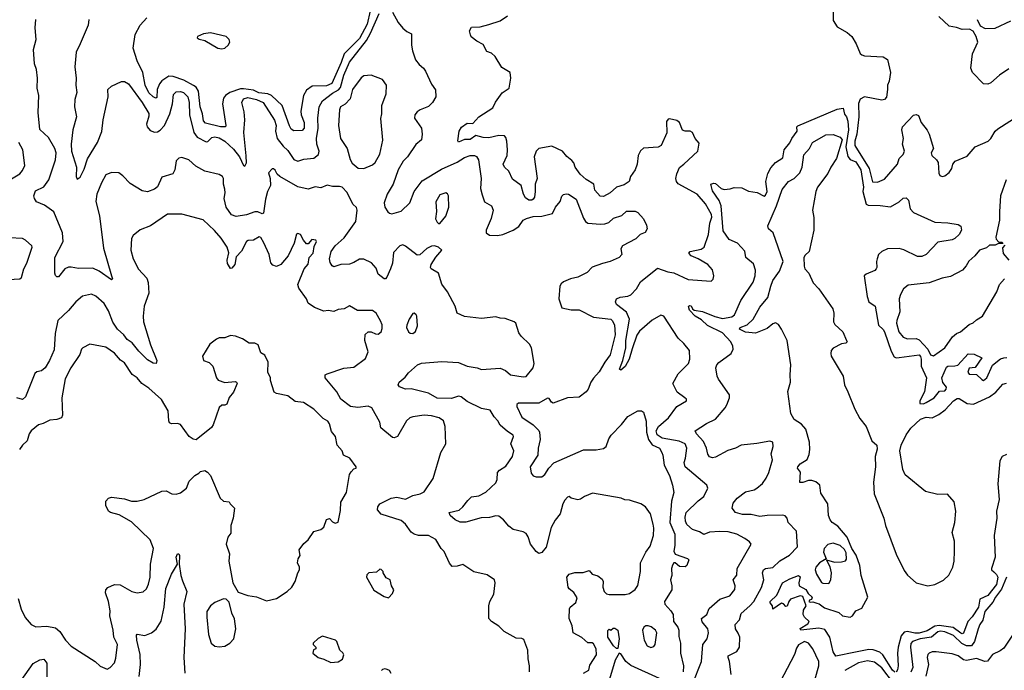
# Model space of a CAD drawing. Extents: x 1690054 to 1842981, y 782881 to 914114.
# Tile 52 of 256: x 1714895 to 1721759, y 814745 to 819283. Entities that reach past the tile are written whole.
import ezdxf

# ---------------------------------------------------------------- set-up
doc = ezdxf.new("R2010")
doc.units = 0

msp = doc.modelspace()

# ---------------------------------------------------------------- linework, layer by layer
at = {"layer": '0CON10XD'}
for points in [[(1715377.5, 819285), (1715371.9, 819245), (1715315.6, 819115), (1715288.5, 819055), (1715278.8, 818955), (1715289.2, 818875), (1715285.7, 818825), (1715294.2, 818775), (1715279.2, 818725), (1715276.2, 818675), (1715291.8, 818605), (1715264.5, 818514.5), (1715254.5, 818414.5), (1715255.7, 818365), (1715290, 818255), (1715288.3, 818188.3), (1715295, 818170), (1715315.7, 818185), (1715345, 818241.2), (1715368.6, 818311.4), (1715436.9, 818425), (1715468.3, 818501.7), (1715476.1, 818585), (1715512.5, 818745), (1715510, 818795), (1715535, 818820), (1715605, 818851.2), (1715625, 818851.2), (1715653.8, 818835), (1715748, 818705), (1715795, 818628.6), (1715795, 818608.8), (1715777.9, 818555), (1715784.2, 818534.2), (1715805, 818509.6), (1715835, 818499.2), (1715855, 818500.4), (1715875, 818511.8), (1715904.8, 818545.2), (1715940.9, 818625), (1715960.9, 818695), (1715968.3, 818761.7), (1715985, 818778.9), (1716015, 818782.7), (1716037.1, 818775), (1716066.1, 818745), (1716075.9, 818705), (1716077.9, 818617.9), (1716109.4, 818495), (1716132.5, 818462.5), (1716195, 818431.1), (1716206.2, 818433.8), (1716235, 818460.4), (1716255, 818465.4), (1716285, 818458.9), (1716325.2, 818435.2), (1716385, 818380), (1716426.3, 818326.3), (1716455, 818266), (1716465, 818261.2), (1716475.3, 818284.7), (1716473.4, 818333.4), (1716456.8, 818495), (1716463.8, 818585), (1716458.9, 818638.9), (1716443.6, 818705), (1716455, 818730.5), (1716485, 818739.7), (1716545, 818726.7), (1716591.6, 818705), (1716671.5, 818581.5), (1716683.1, 818545), (1716678.4, 818505), (1716689.5, 818455), (1716731.4, 818401.4), (1716765, 818369.5), (1716807.1, 818307.1), (1716835, 818295.3), (1716875, 818308.9), (1716945, 818316.2), (1716977.6, 818342.4), (1716982.5, 818365), (1716966.1, 818415), (1716963.8, 818453.8), (1716976.5, 818525), (1716973.2, 818595), (1716981.8, 818675), (1717005, 818716.5), (1717075, 818769.3), (1717116.6, 818793.4), (1717130.7, 818809.3), (1717154.1, 818895), (1717195, 818986), (1717311.7, 819138.3), (1717341, 819189), (1717400.6, 819325)], [(1717338.9, 819345), (1717318.5, 819251.5), (1717265, 819152), (1717156.2, 819045), (1717136.6, 818985), (1717071.4, 818838.6), (1717035, 818820.2), (1716935, 818819.5), (1716895, 818792.1), (1716873.3, 818755), (1716854.8, 818645), (1716858.1, 818618.1), (1716877.7, 818565), (1716878.6, 818525), (1716865, 818510.8), (1716805, 818507.5), (1716788.4, 818518.4), (1716775, 818541.4), (1716724, 818684), (1716649.4, 818755), (1716625, 818766), (1716562, 818772), (1716525, 818790.2), (1716455, 818801.3), (1716435, 818800.5), (1716358.9, 818775), (1716329.1, 818755), (1716316.5, 818735), (1716308.2, 818695), (1716332.2, 818545), (1716328.8, 818535), (1716295, 818535.8), (1716191, 818561), (1716176.8, 818576.8), (1716170, 818625), (1716152.6, 818675), (1716141, 818785), (1716125, 818812.1), (1716106.6, 818823.4), (1716039.8, 818859.8), (1715965, 818886.9), (1715935, 818888.4), (1715884.9, 818855.1), (1715868.6, 818835), (1715854, 818796), (1715850.9, 818739.1), (1715845, 818734.6), (1715825, 818744.2), (1715795, 818773.5), (1715769.5, 818825), (1715752.9, 818915), (1715712.8, 818995), (1715685.5, 819085), (1715700.5, 819179.5), (1715736, 819244), (1715781.1, 819295)], [(1717495, 819334.4), (1717533, 819263), (1717565, 819223.8), (1717595, 819200), (1717627.5, 819185), (1717626, 819105), (1717632.9, 819065), (1717655, 819002.5), (1717679.1, 818969.1), (1717710, 818945), (1717724.5, 818924.5), (1717765, 818832.5), (1717793.9, 818793.9), (1717795.7, 818745), (1717773.1, 818705), (1717745, 818677.1), (1717687.5, 818655), (1717665, 818640), (1717650.5, 818619.5), (1717648, 818595), (1717696.5, 818526.5), (1717700.5, 818485), (1717695.5, 818445), (1717657.7, 818412.3), (1717598.2, 818325), (1717567.5, 818295), (1717532.9, 818235), (1717499.1, 818135), (1717456, 818065), (1717436.2, 818005), (1717441.2, 817975), (1717462.3, 817942.3), (1717472.5, 817932.5), (1717488.8, 817928.8), (1717555, 817946.2), (1717614, 818005), (1717645.6, 818085), (1717701.8, 818158.2), (1717835, 818240), (1717945, 818289.1), (1717995, 818322.1), (1718035, 818335.4), (1718065, 818335.5), (1718079.3, 818329.3), (1718094.3, 818305), (1718111.1, 818175), (1718106.9, 818105), (1718119.4, 818060.6), (1718135, 818012.5), (1718183.2, 817983.2), (1718196, 817955), (1718180.8, 817895), (1718146.9, 817815), (1718145.8, 817795), (1718170.2, 817780.2), (1718225, 817777.8), (1718264, 817785), (1718335, 817814.4), (1718375, 817840.5), (1718405.3, 817884.7), (1718428.1, 817895), (1718475, 817911.1), (1718535, 817911.3), (1718608.7, 817931.3), (1718631.2, 817975), (1718661.9, 818015), (1718675, 818052.5), (1718685, 818063.1), (1718705, 818068.9), (1718721.2, 818065), (1718775, 818031.2), (1718825, 817898), (1718838.9, 817875), (1718855, 817864.6), (1718943.8, 817856.2), (1718975, 817859.5), (1719001.1, 817868.9), (1719035, 817897.8), (1719092, 817918), (1719125, 817946.7), (1719185, 817947.5), (1719205, 817937.5), (1719243.6, 817893.6), (1719265, 817850), (1719270, 817825), (1719255, 817797.5), (1719220, 817785)], [(1719536.1, 816225), (1719546.6, 816295), (1719534.3, 816324.3), (1719493.2, 816343.2), (1719375, 816364.1), (1719338, 816388), (1719331.3, 816415), (1719349.1, 816445), (1719418.2, 816505), (1719475, 816583.8), (1719542.5, 816625), (1719542.5, 816635), (1719532.5, 816645), (1719478.8, 816685), (1719449.2, 816745), (1719485, 816812), (1719557.5, 816885), (1719566.4, 816915), (1719565.6, 816975), (1719525.6, 817025), (1719485, 817060.5), (1719385, 817214.4), (1719365, 817221.4), (1719305, 817187.5), (1719215, 817110), (1719198.3, 817081.7), (1719165, 816986.2), (1719143.6, 816915), (1719115, 816863.1), (1719085, 816838.6), (1719076, 816845), (1719100, 816905), (1719121.4, 816995), (1719120.6, 817045), (1719145.3, 817195), (1719125, 817243.1), (1719055, 817295.8), (1719047.5, 817315), (1719054.5, 817335.5), (1719082, 817348), (1719135, 817354.5), (1719155, 817364.5), (1719195, 817405.6), (1719222.5, 817455), (1719341.1, 817548.9), (1719413.7, 817523.7), (1719456.2, 817516.2), (1719555, 817469.5), (1719715, 817458), (1719728.3, 817471.7), (1719734.3, 817495), (1719725, 817538), (1719692.9, 817575), (1719625.7, 817615), (1719575.7, 817635), (1719560, 817655), (1719568, 817665), (1719645, 817682), (1719665.6, 817695), (1719697.8, 817785), (1719706.9, 817863.1), (1719719.4, 817905), (1719717.6, 817925), (1719675, 817997.3), (1719616.9, 818065), (1719485, 818138), (1719472.9, 818155), (1719469.2, 818175), (1719475, 818207.5), (1719495, 818252.5), (1719525.9, 818274.1), (1719622.5, 818365), (1719631.7, 818421.7), (1719603.3, 818455), (1719586.5, 818496.5), (1719570, 818505), (1719535, 818505.3), (1719515, 818511.8), (1719495, 818565.6), (1719475, 818578.9), (1719425, 818592), (1719415, 818588), (1719405, 818572.5), (1719405.8, 818494.2), (1719365.9, 818404.1), (1719345, 818394.4), (1719243.1, 818386.9), (1719222.1, 818367.9), (1719205.7, 818334.3), (1719198.5, 818275), (1719185.4, 818234.6), (1719152, 818188), (1719144.3, 818155), (1719108.4, 818131.6), (1719054.5, 818115), (1719012.2, 818075), (1718965, 818048.5), (1718942.7, 818052.7), (1718905, 818094.3), (1718898, 818135), (1718845, 818167.3), (1718802.7, 818205), (1718767.5, 818255), (1718758.6, 818285), (1718745, 818300.8), (1718709.5, 818329.5), (1718678.6, 818365), (1718605, 818401.5), (1718514.7, 818385.3), (1718496.4, 818365), (1718480.9, 818325), (1718503.1, 818175), (1718488.9, 818135), (1718489.4, 818085), (1718482.9, 818045), (1718475, 818030.8), (1718465, 818024), (1718445, 818024), (1718421.2, 818041.2), (1718406.2, 818065), (1718391.6, 818125), (1718330.2, 818170.2), (1718304.7, 818225), (1718275.5, 818255), (1718265.6, 818275), (1718292.5, 818335), (1718295.4, 818375), (1718292.1, 818435), (1718285, 818460), (1718275, 818472), (1718235, 818474.5), (1718165, 818458.8), (1718125, 818461.3), (1718075, 818475.8), (1718035, 818448.1), (1717995, 818447.5), (1717955, 818427.5), (1717948.8, 818438.8), (1717958.8, 818505), (1717975, 818533.3), (1718015, 818560), (1718055, 818557.5), (1718095.7, 818605), (1718192.5, 818667.5), (1718212.1, 818707.9), (1718257.4, 818772.6), (1718306.2, 818805), (1718320, 818875), (1718314, 818915), (1718255, 818949.4), (1718208.9, 819025), (1718185, 819050), (1718151.1, 819061.1), (1718125, 819110), (1718082, 819132), (1718043, 819163), (1718037.5, 819177.5), (1718030, 819205), (1718045, 819230.8), (1718105, 819232.5), (1718165, 819250), (1718245, 819275.8), (1718295, 819310)], [(1720565, 819342), (1720566.3, 819276.3), (1720593.8, 819233.8), (1720664.1, 819194.1), (1720695, 819164.3), (1720726.9, 819115), (1720755, 819045.8), (1720765, 819036.7), (1720785, 819030.7), (1720915, 819024.6), (1720944.1, 819004.1), (1720965.9, 818915), (1720956.7, 818855), (1720944.7, 818825), (1720944.7, 818794.7), (1720937.2, 818742.8), (1720924.6, 818725.4), (1720905, 818722), (1720785, 818744.8), (1720755, 818728.9), (1720742.5, 818697.5), (1720743.9, 818605), (1720731.6, 818485), (1720717, 818435), (1720715.9, 818405), (1720817.5, 818245), (1720841.2, 818151.2), (1720875, 818149.1), (1720925, 818171.1), (1721015, 818273.8), (1721026.2, 818313.8), (1721055, 818343.1), (1721063.6, 818365), (1721048.5, 818415), (1721056.9, 818455), (1721045.7, 818515), (1721050, 818535), (1721125, 818616), (1721145, 818622.5), (1721160, 818615), (1721178.6, 818565), (1721221.7, 818511.7), (1721235.7, 818485), (1721265.8, 818385), (1721250, 818355), (1721252.9, 818335), (1721285.7, 818305.7), (1721297.3, 818287.3), (1721303.3, 818213.3), (1721310, 818195), (1721325, 818190), (1721345, 818193.3), (1721375, 818217.5), (1721393.3, 818245), (1721400, 818275), (1721416.7, 818295), (1721499.1, 818330.9), (1721555, 818396.8), (1721645.8, 818435), (1721665, 818454), (1721695, 818504), (1721715, 818522.5), (1721855, 818611.1)], [(1721791.1, 818938.9), (1721726.2, 818895), (1721665, 818841.2), (1721645, 818832), (1721615, 818836.2), (1721536.7, 818915), (1721526.7, 818945), (1721536.7, 819045), (1721573.8, 819125), (1721563.8, 819165), (1721543, 819203), (1721516.4, 819216.4), (1721465, 819213.8), (1721425, 819228.8), (1721375, 819236.7), (1721302, 819305)], [(1716307.8, 818187.8), (1716285, 818201.9), (1716186.7, 818225), (1716122, 818262), (1716073.3, 818305), (1716025, 818321.2), (1716005, 818316.7), (1715985, 818297.5), (1715976.1, 818236.1), (1715962.9, 818207.1), (1715886.7, 818185), (1715855, 818116.2), (1715835, 818100.8), (1715785, 818082.9), (1715748.8, 818088.8), (1715665, 818141.2), (1715615, 818194.2), (1715585, 818214.2), (1715534.2, 818215.8), (1715495, 818200), (1715464.4, 818145), (1715433.5, 818065), (1715425.6, 818015), (1715450.4, 817915), (1715479.1, 817689.1), (1715535.4, 817495.4), (1715541.2, 817475), (1715535, 817468.8), (1715449.7, 817529.7), (1715405, 817550), (1715305, 817547.5), (1715255, 817557.5), (1715235, 817556.8), (1715210, 817545), (1715165, 817488), (1715155, 817488.1), (1715145, 817497.5), (1715139.6, 817515), (1715140.4, 817625), (1715198.7, 817735), (1715194.2, 817795), (1715132.8, 817942.8), (1715068.3, 817988.3), (1715013.1, 818013.1), (1714997.1, 818035), (1714994, 818055), (1715005, 818087.8), (1715063.4, 818116.6), (1715099.2, 818165), (1715145.4, 818305), (1715148.9, 818355), (1715140.4, 818385), (1715095, 818462), (1715035, 818516.7), (1715024.5, 818635), (1715027.7, 818755), (1715016.7, 818805), (1715019.1, 818875), (1715011.8, 818935), (1714998.5, 818975), (1714990.6, 819075), (1715009.4, 819145), (1715002.2, 819225), (1715008, 819285)], [(1721570, 819285), (1721590.7, 819240.7), (1721625, 819221.2), (1721695, 819222.5), (1721805, 819273.8)], [(1716305, 819079.1), (1716325, 819083.5), (1716349.2, 819105), (1716359.2, 819125), (1716356.2, 819145), (1716333.3, 819165), (1716225, 819190.6), (1716176.7, 819185), (1716133.8, 819165), (1716133.3, 819155), (1716146, 819146), (1716185, 819137.3), (1716276.2, 819085), (1716305, 819079.1)], [(1717295, 818244.3), (1717355, 818270), (1717373.6, 818286.4), (1717405.4, 818344.6), (1717427.6, 818442.4), (1717412.7, 818592.7), (1717420, 818625), (1717420.4, 818685), (1717449.1, 818765), (1717452, 818825), (1717425, 818866.2), (1717345, 818896.2), (1717295, 818891.2), (1717275, 818876), (1717215, 818795.7), (1717199.5, 818730.5), (1717165, 818693.1), (1717132.5, 818675), (1717124.3, 818655), (1717117.8, 818545), (1717130.8, 818455), (1717178, 818385), (1717197.9, 818307.9), (1717212.7, 818282.7), (1717255, 818246.9), (1717295, 818244.3)], [(1719853.8, 814715), (1719843.1, 814805), (1719833.1, 814835), (1719834.8, 814845.2), (1719893.4, 814876.6), (1719913.1, 814905), (1719914.6, 814975), (1719904.7, 815004.7), (1719885.4, 815035), (1719883.2, 815065), (1719913.7, 815096.3), (1719925, 815141.9), (1719985, 815193.5), (1720012, 815225), (1720066.8, 815323.2), (1720082.9, 815375), (1720073.4, 815425), (1720080.9, 815445), (1720095, 815453.8), (1720145, 815460.7), (1720195, 815508.9), (1720262.4, 815547.6), (1720317, 815607), (1720311.1, 815715), (1720252.7, 815775), (1720244.3, 815805), (1720231.2, 815821.2), (1720215, 815826.4), (1720105, 815824.7), (1720055, 815818), (1719995, 815830.7), (1719935, 815832.5), (1719885, 815846), (1719861.4, 815875), (1719868.7, 815911.3), (1719897.1, 815945), (1719955, 815989.2), (1720015, 816004.6), (1720034.7, 816015.3), (1720072.2, 816047.8), (1720099.4, 816085), (1720117.3, 816125), (1720142, 816212), (1720134, 816255), (1720148.6, 816305), (1720145, 816336.7), (1720125, 816344), (1720035, 816325.6), (1719925.5, 816315.5), (1719885, 816293.6), (1719832.1, 816277.9), (1719745, 816232.2), (1719725, 816227.1), (1719705, 816234), (1719692.2, 816252.2), (1719681.8, 816295), (1719661.3, 816341.3), (1719613.1, 816395), (1719604.2, 816415), (1719682.5, 816465), (1719745, 816495.3), (1719812.5, 816575), (1719825, 816597.5), (1719843.6, 816645), (1719844.4, 816665), (1719766.2, 816776.2), (1719757.2, 816797.2), (1719748.9, 816855), (1719754.5, 816875), (1719769.2, 816890.8), (1719855.6, 816955), (1719867.8, 816985), (1719866.7, 817005), (1719851.5, 817035), (1719795, 817099.2), (1719690.3, 817150.3), (1719648.5, 817188.5), (1719604.6, 817214.6), (1719565, 817257.5), (1719557, 817283), (1719565, 817288.8), (1719575, 817286.2), (1719585.8, 817265.8), (1719597.5, 817257.5), (1719655, 817247.8), (1719741.5, 817211.5), (1719795, 817199.3), (1719858.8, 817211.2), (1719877.5, 817225), (1719922.2, 817325), (1720007.4, 817452.6), (1720022.1, 817495), (1720025.5, 817535), (1720010.3, 817580.3), (1719956.7, 817625), (1719949.1, 817669.1), (1719899.2, 817725), (1719839.9, 817749.9), (1719799, 817809), (1719785.2, 817985), (1719771, 818021), (1719725, 818090), (1719713.8, 818135), (1719735, 818142), (1719745, 818139.2), (1719785.6, 818105.6), (1719805, 818098.4), (1719848.2, 818101.8), (1719875, 818111.1), (1719930.2, 818110.2), (1719975, 818086.7), (1720037.3, 818077.3), (1720085, 818051.8), (1720095, 818058.9), (1720105.8, 818085), (1720097.1, 818155), (1720109.7, 818210.3), (1720130.4, 818249.6), (1720164.5, 818285.5), (1720215, 818318.2), (1720224.5, 818375), (1720265, 818423.1), (1720277.1, 818455), (1720314.5, 818505), (1720313.5, 818535), (1720318.8, 818541.2), (1720595, 818659.5), (1720635, 818666), (1720644.5, 818624.5), (1720659.4, 818605), (1720669.2, 818575), (1720672.3, 818515), (1720653.6, 818395), (1720667.4, 818327.4), (1720685, 818307), (1720725, 818292), (1720759.8, 818235), (1720777, 818115), (1720773, 818085), (1720795, 817996.9), (1720809.1, 817989.1), (1720893.6, 817986.4), (1720965, 817977.5), (1721027.1, 818012.9), (1721055, 818037.1), (1721075, 818040), (1721090.6, 818025), (1721103, 817963), (1721125, 817937.1), (1721275, 817870.6), (1721365, 817866.2), (1721437.5, 817855), (1721455, 817843.3), (1721460.6, 817815), (1721443.6, 817785), (1721415, 817757.1), (1721395, 817747.8), (1721295, 817731.4), (1721213.3, 817645), (1721185, 817630.8), (1721155, 817631.8), (1721057.9, 817677.9), (1721025, 817687.4), (1720945, 817685.3), (1720904.4, 817665), (1720882.9, 817645), (1720872.5, 817615), (1720868, 817595), (1720871.2, 817555), (1720866.2, 817545), (1720856.4, 817533.6), (1720795, 817507.1), (1720782.9, 817495), (1720802.6, 817352.6), (1720814.3, 817314.3), (1720859.7, 817285), (1720881.2, 817151.2), (1720915, 817122.8), (1720925, 817106.4), (1720970.6, 816970.6), (1720991.2, 816931.2), (1721005, 816924.5), (1721025, 816926.1), (1721165, 816946), (1721175, 816934), (1721180.4, 816915), (1721178.8, 816865), (1721215.6, 816785), (1721202.7, 816687.3), (1721170, 816625), (1721170, 816605), (1721195, 816603.8), (1721215, 816612.3), (1721270, 816645), (1721307.9, 816692.1), (1721345, 816694.7), (1721354.4, 816705), (1721355, 816720), (1721331.1, 816751.1), (1721324.2, 816785), (1721355, 816859.5), (1721365, 816866.2), (1721415, 816867.3), (1721435, 816873.5), (1721507.9, 816952.1), (1721549.6, 816949.6), (1721602.5, 816925), (1721555, 816855.8), (1721515, 816852.5), (1721505, 816823.3), (1721515, 816809.2), (1721565, 816807.1), (1721602.2, 816772.2), (1721615, 816767.1), (1721637.1, 816785), (1721677.4, 816872.6), (1721733, 816917.1), (1721755, 816924.5), (1721775.6, 816925.6)], [(1720995, 814732.7), (1720980.5, 814745), (1720912.9, 814852.9), (1720891, 814871), (1720845, 814887), (1720815, 814890), (1720721.7, 814871.7), (1720585, 814844.3), (1720565, 814873.8), (1720541.9, 814975), (1720509, 815029), (1720465, 815037.6), (1720341.4, 815025), (1720335, 815036.7), (1720390.4, 815069.6), (1720398.1, 815085), (1720365, 815115.8), (1720357.3, 815135), (1720358.9, 815165), (1720376.7, 815195), (1720355, 815260), (1720335, 815264), (1720269.2, 815240.8), (1720256.7, 815225), (1720245, 815192.5), (1720235, 815190), (1720219.3, 815209.3), (1720205, 815213.3), (1720145, 815170), (1720142, 815195), (1720127.5, 815215), (1720127.5, 815225), (1720172.3, 815267.7), (1720213.8, 815355), (1720265, 815383.3), (1720325, 815406.2), (1720336.2, 815396.2), (1720326.2, 815355), (1720328.8, 815335), (1720375, 815308.1), (1720390.8, 815280.8), (1720419.2, 815255), (1720415, 815237.5), (1720400, 815235), (1720397.5, 815225), (1720405, 815220), (1720425, 815223.3), (1720452.2, 815212.2), (1720467.9, 815207.9), (1720505, 815181.1), (1720605, 815147.1), (1720632, 815125), (1720685, 815114.4), (1720700, 815125), (1720725, 815160), (1720765, 815177.5), (1720806.9, 815255), (1720761.3, 815405), (1720753, 815475), (1720726.8, 815546.8), (1720696.9, 815595), (1720664.3, 815674.3), (1720599.1, 815749.1), (1720560, 815775), (1720544.5, 815795), (1720534.4, 815825), (1720528.6, 815905), (1720480.9, 815980.9), (1720474, 816035), (1720445, 816060), (1720418.3, 816068.3), (1720395, 816068.8), (1720353.8, 816053.8), (1720332.5, 816055), (1720337.7, 816127.7), (1720316.7, 816155), (1720320, 816165), (1720336.2, 816185), (1720385.5, 816214.5), (1720399.2, 816249.2), (1720404.4, 816285), (1720401.9, 816335), (1720376, 816426), (1720345, 816460.6), (1720294, 816494), (1720270.7, 816535), (1720250.2, 816689.7), (1720268.6, 816755), (1720265.6, 816805.6), (1720271.2, 816875), (1720245.2, 817045), (1720206.9, 817125), (1720185, 817156.8), (1720165, 817169.1), (1720145, 817162.2), (1720105, 817128.3), (1720025, 817095.3), (1719955, 817102.5), (1719912.5, 817125), (1719917.8, 817135), (1719966.7, 817155), (1720007.3, 817192.7), (1720055, 817278.1), (1720110, 817345), (1720131.5, 817425), (1720145.8, 817464.2), (1720191.5, 817528.5), (1720216.3, 817595), (1720146.9, 817795), (1720115.5, 817825), (1720110.9, 817845), (1720170.8, 817985), (1720211.4, 818098.6), (1720255, 818153.3), (1720295, 818174.7), (1720332.9, 818215), (1720349, 818255), (1720360.8, 818339.2), (1720400.5, 818385), (1720421.8, 818425), (1720515, 818478.7), (1720565, 818482.9), (1720615, 818463.7), (1720628.8, 818445), (1720588.6, 818315), (1720549.7, 818255), (1720529.9, 818210.1), (1720457.7, 818115), (1720445.4, 818085), (1720422.4, 817955), (1720432, 817902), (1720431.5, 817815), (1720399.6, 817665), (1720370.2, 817639.8), (1720361.8, 817625), (1720363.3, 817563.3), (1720369.1, 817545), (1720395.6, 817515), (1720426.4, 817446.4), (1720465.8, 817405.8), (1720563.3, 817265), (1720571.2, 817235), (1720567.5, 817175), (1720577, 817157), (1720633.3, 817105), (1720660, 817045), (1720662.5, 817035), (1720655, 817027.5), (1720625, 817020.8), (1720565, 816991.2), (1720552.5, 816975), (1720549.1, 816955), (1720551.8, 816935), (1720636.2, 816796.2), (1720646, 816735), (1720667.2, 816687.2), (1720717.5, 816565), (1720751.9, 816501.9), (1720795.5, 816445), (1720835, 816346), (1720870, 816315), (1720872.3, 816287.7), (1720858.9, 816235), (1720860.8, 816165), (1720847.8, 816057.8), (1720850.9, 815975), (1720918.6, 815805), (1720930, 815755), (1721004.4, 815555), (1721060.6, 815440.6), (1721085, 815408), (1721145, 815355.8), (1721225, 815334.3), (1721275, 815344.2), (1721336.1, 815373.9), (1721371.4, 815408.6), (1721399.4, 815465), (1721410, 815505), (1721412.5, 815575), (1721411.1, 815645), (1721395.7, 815705), (1721414.5, 815775.5), (1721422.1, 815855), (1721408.8, 815918.8), (1721364.1, 815974.1), (1721295, 815971.4), (1721210.7, 815990.7), (1721068.5, 816108.5), (1721051.5, 816145), (1721030.9, 816275), (1721040.9, 816315), (1721075, 816386.7), (1721106.6, 816433.4), (1721174.7, 816495.3), (1721215, 816510.5), (1721255, 816506), (1721302.1, 816527.9), (1721347.7, 816562.3), (1721405, 816624), (1721430.3, 816639.7), (1721445, 816640), (1721500, 816605), (1721545, 816600.8), (1721655, 816652.8), (1721698.9, 816685), (1721749.6, 816740.4), (1721775, 816748.1)], [(1714785, 818141.2), (1714895, 818206.9), (1714915, 818230.6), (1714931.4, 818265), (1714917.3, 818375), (1714890, 818425)], [(1718826, 814724), (1718862.5, 814745), (1718869.3, 814780.7), (1718915, 814852.5), (1718914.3, 814895), (1718895, 814928.6), (1718885, 814935.7), (1718855, 814936.7), (1718815, 814974), (1718752.5, 815005), (1718746.7, 815055), (1718726.2, 815105), (1718727, 815173), (1718732.5, 815185), (1718772.2, 815217.8), (1718781.2, 815251.2), (1718757.2, 815287.2), (1718725, 815313.1), (1718719.2, 815325), (1718710, 815395), (1718724.4, 815415.6), (1718765, 815428), (1718823, 815427), (1718865, 815440), (1718885.9, 815415.9), (1718925, 815402.5), (1718955, 815381.2), (1718962.5, 815365), (1718960.8, 815325), (1718970.6, 815295), (1718985, 815278.1), (1719005, 815272.7), (1719115.4, 815274.6), (1719145, 815280.4), (1719185, 815308.2), (1719205, 815336), (1719222.2, 815435), (1719223.3, 815495), (1719260.3, 815569.7), (1719289.1, 815610.9), (1719312.7, 815685), (1719315.7, 815735), (1719310.8, 815765), (1719293.3, 815835), (1719258.8, 815885), (1719225.3, 815905.3), (1719145, 815932), (1719113.2, 815933.2), (1719088.1, 815945), (1718888.8, 815981.2), (1718833, 815957), (1718805, 815937.5), (1718785, 815933.3), (1718740, 815945), (1718725, 815957.5), (1718715, 815952.5), (1718695, 815932.5), (1718681.2, 815905), (1718662, 815835), (1718627.7, 815792.3), (1718600, 815740), (1718565, 815603.3), (1718533.9, 815566.1), (1718515, 815558.8), (1718495, 815573.3), (1718455, 815623.8), (1718440.6, 815675), (1718425, 815698.1), (1718405, 815711.5), (1718335, 815727.5), (1718305, 815750), (1718268, 815795), (1718235, 815819.4), (1718215, 815821.5), (1718170.4, 815809.6), (1718112.6, 815807.4), (1718005, 815776.9), (1717965, 815779.1), (1717931.5, 815795), (1717895.6, 815825), (1717890, 815845), (1717958.6, 815861.4), (1717985, 815884.3), (1718020.2, 815929.8), (1718044.6, 815955.4), (1718095, 815962.7), (1718145, 815987.8), (1718215, 816052), (1718222.9, 816075), (1718225.6, 816125), (1718239.7, 816140.3), (1718285, 816167.8), (1718330.9, 816235), (1718339.4, 816275), (1718320, 816325), (1718338.6, 816375), (1718336, 816385), (1718295, 816409.6), (1718245.5, 816455), (1718227.5, 816485), (1718201.7, 816511.7), (1718175, 816559.2), (1718115, 816570.4), (1718015, 816619.7), (1717973.3, 816653.3), (1717955, 816656), (1717905, 816640.8), (1717805, 816643.9), (1717745, 816676.9), (1717625, 816707.1), (1717585, 816706), (1717542.5, 816722.5), (1717533.3, 816735), (1717541.2, 816755), (1717581.2, 816788.8), (1717605, 816820), (1717668.6, 816875), (1717695, 816887.3), (1717838.6, 816898.6), (1717955, 816890.9), (1718015, 816865.6), (1718085, 816854.4), (1718115, 816842.2), (1718245, 816852.2), (1718280.8, 816835), (1718315.5, 816805.5), (1718405, 816791.1), (1718425.7, 816795), (1718474, 816855), (1718481.2, 816885), (1718463.2, 816993.2), (1718449.1, 817019.1), (1718390, 817075), (1718375, 817097.5), (1718353.8, 817165), (1718341.2, 817175), (1718278.5, 817198.5), (1718245, 817200), (1718215, 817209.5), (1718115, 817199), (1717995, 817211.4), (1717944.6, 817234.6), (1717930, 817285), (1717913.9, 817315), (1717877.6, 817385), (1717838.5, 817438.5), (1717813.8, 817513.8), (1717763.3, 817545), (1717758.8, 817555), (1717763.8, 817575), (1717795, 817626.7), (1717837.5, 817675), (1717815, 817696.7), (1717785.9, 817705.9), (1717765, 817702), (1717734.2, 817685.8), (1717685, 817643.3), (1717665, 817640), (1717585, 817704), (1717565, 817711.2), (1717545, 817706.2), (1717500.5, 817659.5), (1717493.1, 817585), (1717480, 817545), (1717455, 817486), (1717445, 817476), (1717435, 817475.8), (1717395, 817508.2), (1717379.7, 817549.7), (1717346.9, 817586.9), (1717295, 817611.8), (1717265, 817612.5), (1717225, 817588.4), (1717195, 817578.2), (1717134.6, 817575.4), (1717085, 817560), (1717073.8, 817565), (1717059.4, 817589.4), (1717053.8, 817613.8), (1717067.1, 817665), (1717093.2, 817705), (1717157.8, 817762.2), (1717238.7, 817875), (1717248.8, 817955), (1717241.9, 817971.9), (1717216.9, 817995), (1717177.6, 818077.6), (1717143.6, 818113.6), (1717125, 818120), (1717075, 818119.2), (1717038.8, 818128.8), (1716995, 818110.6), (1716955, 818116.5), (1716905, 818100), (1716835, 818117.1), (1716707.8, 818187.8), (1716690, 818205), (1716675, 818232.5), (1716665, 818242.5), (1716655, 818242.5), (1716630, 818215), (1716640, 818175), (1716642.5, 818125), (1716623.1, 818085), (1716608.6, 818031.4), (1716595, 817934), (1716585, 817928), (1716555, 817943.6), (1716535, 817943.4), (1716475, 817922.5), (1716405, 817910), (1716370.9, 817920.9), (1716334.2, 817975), (1716320.6, 818035), (1716327.5, 818075), (1716325, 818100), (1716315.6, 818135), (1716315.6, 818175), (1716307.8, 818187.8)], [(1721772.5, 818165), (1721731.4, 818055), (1721725.9, 817945.9), (1721725.9, 817884.1), (1721700, 817765), (1721703, 817753), (1721721.7, 817731.7), (1721745, 817730), (1721748.3, 817721.7), (1721715, 817720), (1721695, 817710), (1721655, 817710), (1721635, 817692.5), (1721585, 817676), (1721554.5, 817635.5), (1721510.9, 817599.1), (1721493.3, 817565), (1721467.5, 817535), (1721385, 817491.4), (1721325, 817480.8), (1721235, 817446.9), (1721089.1, 817430.9), (1721056, 817405), (1721034.4, 817365), (1721026.9, 817335), (1721030.8, 817245), (1721009.6, 817185), (1721008.2, 817165), (1721024.5, 817105), (1721055, 817068.9), (1721085, 817057.1), (1721145, 817058.7), (1721165, 817049.6), (1721225.6, 816985), (1721245, 816945.5), (1721265, 816938.5), (1721343.5, 816995), (1721398.7, 817071.3), (1721426.9, 817093.1), (1721454.4, 817105), (1721515, 817156.2), (1721542.4, 817167.6), (1721565, 817189.5), (1721606.5, 817215), (1721706.9, 817385), (1721725.8, 817435), (1721761.2, 817475)], [(1717825, 817860), (1717865, 817913.3), (1717887.8, 817975), (1717884.4, 818054.4), (1717878.1, 818068.1), (1717865, 818074), (1717825, 818060), (1717796.8, 818013.2), (1717800.8, 817945), (1717793.6, 817893.6), (1717805, 817870), (1717815, 817860), (1717825, 817860)], [(1718449.2, 814735), (1718450, 814775), (1718439.4, 814825), (1718437.5, 814885), (1718409.6, 814959.6), (1718395, 814967.5), (1718355, 814970), (1718273.3, 815015), (1718235, 815053.3), (1718184.1, 815084.1), (1718166.1, 815106.1), (1718164.4, 815195), (1718173.1, 815225), (1718200.8, 815275), (1718210, 815355), (1718205.8, 815375), (1718155, 815410.8), (1718060.6, 815430.6), (1717985, 815482), (1717945, 815470), (1717909.3, 815469.3), (1717891.7, 815491.7), (1717854.2, 815574.2), (1717834, 815595), (1717795, 815656.7), (1717744, 815684), (1717675, 815685.7), (1717645, 815694.3), (1717625, 815707.5), (1717584.7, 815764.7), (1717555, 815789.5), (1717415, 815834.3), (1717390, 815865), (1717392, 815885), (1717406, 815905), (1717483.9, 815946.1), (1717525, 815952.2), (1717585, 815938.1), (1717635.6, 815964.4), (1717687.5, 815975), (1717715, 815990), (1717778, 816082), (1717830.8, 816265), (1717865.7, 816325), (1717861.9, 816445), (1717850, 816485), (1717818.8, 816505), (1717765, 816519.4), (1717715, 816524.4), (1717635, 816512.9), (1717613.8, 816505), (1717591.2, 816485), (1717528.8, 816375), (1717505, 816366), (1717495, 816369.2), (1717412.9, 816435), (1717406.2, 816476.2), (1717349.2, 816575), (1717325, 816587.1), (1717253.4, 816576.6), (1717200.9, 816585), (1717134.5, 816635), (1717106.5, 816686.5), (1717025.4, 816785), (1717024.3, 816805), (1717038, 816812), (1717155, 816852.9), (1717225, 816860), (1717305, 816920), (1717325.4, 816965), (1717301.2, 817045), (1717302.9, 817087.1), (1717325, 817106), (1717345, 817106), (1717375, 817091.2), (1717395, 817088.8), (1717413.8, 817105), (1717421.7, 817128.3), (1717420.8, 817155), (1717411.3, 817181.3), (1717379.4, 817235), (1717355, 817254.4), (1717250, 817255), (1717195, 817286.2), (1717157.5, 817265), (1717115, 817261.1), (1717085, 817246.7), (1717045, 817253.3), (1717015, 817250), (1716951.2, 817275), (1716906.9, 817305), (1716893.6, 817335), (1716840.6, 817410.6), (1716833.9, 817435), (1716878.5, 817545), (1716905, 817576.7), (1716912, 817625), (1716942, 817655), (1716948.8, 817701.2), (1716963.3, 817735), (1716960, 817745), (1716931.2, 817748.8), (1716905, 817720), (1716895, 817720), (1716873.9, 817743.9), (1716853.3, 817785), (1716835, 817790.8), (1716825, 817786), (1716808.8, 817725), (1716766, 817635), (1716715, 817575.8), (1716685, 817560.6), (1716660.2, 817570.2), (1716646.2, 817586.2), (1716634.4, 817645), (1716596.7, 817726.7), (1716575, 817762.9), (1716565, 817767.3), (1716525.2, 817744.8), (1716487.2, 817742.8), (1716475, 817735.6), (1716440.8, 817669.2), (1716405, 817627.5), (1716394.2, 817575.8), (1716375, 817550), (1716365, 817547.5), (1716343.1, 817583.1), (1716342, 817605), (1716352.9, 817657.1), (1716342, 817695), (1716299.6, 817759.6), (1716253.4, 817813.4), (1716175, 817887.1), (1716025, 817925.8), (1715924.5, 817925.5), (1715806.2, 817845), (1715735, 817816), (1715685, 817777.5), (1715675, 817757.5), (1715670.9, 817675), (1715685.3, 817615), (1715723.7, 817543.7), (1715780.6, 817480.6), (1715789.5, 817449.5), (1715795.3, 817375.3), (1715763.8, 817285), (1715756, 817215), (1715758.4, 817175), (1715807.9, 817015), (1715852, 816905), (1715847.5, 816885), (1715825, 816886), (1715785, 816909.2), (1715725, 816970.6), (1715679.1, 817029.1), (1715645, 817052.5), (1715620, 817085), (1715575.9, 817125), (1715543.3, 817173.3), (1715515, 817252.5), (1715485, 817302.9), (1715425, 817354.3), (1715395, 817367.1), (1715333.8, 817355), (1715287.1, 817315), (1715235.4, 817255), (1715160, 817185), (1715142, 817095), (1715135, 816980), (1715103.5, 816905), (1715073.1, 816855), (1715046.4, 816833.6), (1715014.5, 816825.5), (1715000, 816815), (1714935, 816651.2), (1714915, 816634.2), (1714876.1, 816646.1)], [(1719220, 817785), (1719190, 817755), (1719096.7, 817705), (1719086.7, 817685), (1719093.8, 817645), (1719075, 817623.8), (1719012.5, 817595), (1718957.6, 817582.4), (1718885, 817555.6), (1718850.3, 817519.7), (1718785, 817486.9), (1718735, 817475.5), (1718685, 817454.3), (1718668.7, 817441.3), (1718660.6, 817425), (1718653.5, 817335), (1718675, 817274), (1718739.4, 817259.4), (1718795, 817258.5), (1718895, 817208.9), (1719015, 817192.7), (1719026.2, 817185), (1719041.8, 817155), (1719046.2, 817085), (1719012.3, 816945), (1718974.5, 816895), (1718935, 816826), (1718895, 816782.2), (1718875.5, 816755), (1718857.8, 816705), (1718845, 816687.5), (1718795, 816650.6), (1718715, 816644.3), (1718615, 816606.9), (1718601.4, 816615), (1718585, 816641.2), (1718575, 816643.8), (1718515, 816608.8), (1718372.4, 816607.6), (1718361.7, 816598.3), (1718360, 816585), (1718395, 816510), (1718475, 816457.1), (1718515, 816416.9), (1718519.6, 816405), (1718523.1, 816355), (1718509.5, 816295), (1718506.9, 816245), (1718454.4, 816165), (1718459.5, 816119.5), (1718475, 816101.2), (1718495, 816093.8), (1718535, 816093.3), (1718555, 816110), (1718582.9, 816155), (1718618.3, 816191.7), (1718825, 816282.8), (1718913.6, 816283.6), (1718965, 816292.8), (1718983.1, 816305), (1719001.7, 816358.3), (1719017.8, 816385), (1719090.7, 816459.3), (1719135, 816514.4), (1719205, 816554.2), (1719230, 816555), (1719244.1, 816544.1), (1719262.7, 816482.7), (1719264.8, 816405), (1719278.7, 816355), (1719305, 816318.4), (1719354.5, 816295), (1719371.1, 816265), (1719379.3, 816245), (1719388.1, 816175), (1719425, 816103.3), (1719445.7, 816035), (1719454.3, 815985), (1719440, 815925), (1719428.2, 815775), (1719462.5, 815695), (1719462.9, 815615), (1719454.5, 815575), (1719465, 815554.5), (1719551.2, 815525), (1719560.8, 815515), (1719545.3, 815475), (1719533.5, 815466.5), (1719495, 815468.7), (1719465, 815494), (1719455, 815493.8), (1719445, 815478.8), (1719439.1, 815455), (1719441.3, 815405), (1719430.9, 815375), (1719441.6, 815335), (1719440.8, 815305), (1719390.5, 815225), (1719393.6, 815205), (1719435, 815160), (1719449.6, 815135), (1719453.4, 815085), (1719483, 815045), (1719490.2, 815025), (1719489.7, 814979.7), (1719502, 814935), (1719500.8, 814865), (1719521.5, 814775), (1719520, 814735)], [(1714732.5, 817465), (1714897.1, 817475), (1714907.1, 817485), (1714924.4, 817545), (1714945.6, 817584.4), (1714982.5, 817695), (1714980, 817705), (1714936.2, 817745), (1714915, 817756), (1714825, 817762.3)], [(1721792.5, 817605), (1721753, 817653), (1721748.3, 817691.7), (1721765, 817710)], [(1717635, 817093.8), (1717655, 817107.5), (1717668.3, 817148.3), (1717663.3, 817215), (1717660, 817225), (1717645, 817236.2), (1717635, 817232.5), (1717609.2, 817195), (1717593, 817153), (1717592.5, 817135), (1717606.4, 817106.4), (1717616.4, 817096.4), (1717635, 817093.8)], [(1714885.2, 815245.2), (1714905, 815170), (1714932.4, 815112.4), (1714975, 815064), (1715007.1, 815047.1), (1715085, 815051.8), (1715145, 815040.6), (1715175.3, 815015.3), (1715214.6, 814954.6), (1715253.9, 814913.9), (1715420, 814805), (1715455, 814773.8), (1715505, 814753.8), (1715525, 814763.8), (1715555, 814797.5), (1715565, 814830), (1715576.7, 814925), (1715551.8, 814975), (1715547.7, 815025), (1715523.5, 815125), (1715525, 815160), (1715514.7, 815224.7), (1715493.9, 815285), (1715495.4, 815305), (1715508.3, 815321.7), (1715555, 815342.3), (1715595, 815341.2), (1715676.7, 815295), (1715715, 815285.7), (1715755, 815292), (1715777.9, 815312.1), (1715793.1, 815345), (1715804.4, 815395), (1715806.9, 815485), (1715826.9, 815595), (1715804.2, 815655), (1715675, 815780.8), (1715588.5, 815828.5), (1715527.5, 815845), (1715515, 815853.8), (1715494.4, 815895), (1715496, 815925), (1715513.8, 815945), (1715535, 815952.5), (1715625, 815941.4), (1715675, 815924.3), (1715714.4, 815925.6), (1715762.9, 815937.1), (1715885, 815993.8), (1715915, 815996.2), (1715955, 815976.2), (1715985, 815974.2), (1716015, 815982), (1716057.5, 816015), (1716076.4, 816063.6), (1716115, 816102.5), (1716145, 816120), (1716155, 816132.5), (1716185, 816137.5), (1716205, 816126.7), (1716225, 816102.5), (1716292, 815945), (1716315, 815923.3), (1716355, 815920), (1716362.5, 815905), (1716393.3, 815875), (1716384.3, 815805), (1716366.9, 815755), (1716367.9, 815702.1), (1716345, 815672.5), (1716334.4, 815625), (1716357.3, 815557.3), (1716352.9, 815505), (1716380, 815355), (1716418.8, 815288.8), (1716485, 815266.7), (1716545, 815256.2), (1716615, 815228.8), (1716685.6, 815244.4), (1716760, 815295), (1716792.5, 815325), (1716816.1, 815363.9), (1716833.3, 815425), (1716846.2, 815445), (1716846.2, 815465), (1716830.8, 815495), (1716837, 815523), (1716850, 815545), (1716844.3, 815585), (1716875, 815628.8), (1716905.5, 815654.5), (1716945, 815712.5), (1716995, 815727.5), (1717015, 815742.5), (1717035, 815796.7), (1717055, 815802.5), (1717075, 815780), (1717095, 815770), (1717115, 815777.5), (1717130.7, 815859.3), (1717132.7, 815917.3), (1717174.1, 815985.9), (1717195, 816110), (1717205, 816130), (1717225, 816150), (1717240, 816155), (1717240, 816165), (1717196.7, 816225), (1717152.5, 816245), (1717142.5, 816275), (1717108, 816315), (1717095.8, 816375), (1717069.7, 816409.7), (1717054.4, 816464.4), (1717042.1, 816482.1), (1717010.9, 816500.9), (1716945, 816565.8), (1716872.7, 816612.7), (1716815, 816619.2), (1716765, 816658), (1716685, 816674.3), (1716668, 816685), (1716643.8, 816765), (1716643.3, 816785), (1716624, 816825), (1716626.2, 816895), (1716603, 816943), (1716575, 816960), (1716557.5, 817015), (1716535, 817026.7), (1716495, 817027.5), (1716447.7, 817057.7), (1716400, 817075), (1716365, 817079.2), (1716325, 817064.2), (1716285, 817062.5), (1716266.8, 817053.2), (1716220.9, 817019.1), (1716168.8, 816935), (1716176, 816906), (1716215, 816890.8), (1716242.5, 816865), (1716267.5, 816785), (1716278.6, 816768.6), (1716325, 816752.9), (1716398.3, 816758.3), (1716407.5, 816755), (1716410, 816745), (1716386.1, 816683.9), (1716355, 816647.5), (1716338.3, 816601.7), (1716325, 816593.3), (1716305, 816593.3), (1716285, 816577.5), (1716243.9, 816456.1), (1716232.3, 816437.7), (1716125, 816352.5), (1716105, 816356.7), (1716076.7, 816375), (1716015, 816458.8), (1715995, 816465.8), (1715954, 816464), (1715940, 816470), (1715933.8, 816485), (1715930.8, 816555), (1715883.3, 816633.3), (1715795, 816712.9), (1715745.8, 816745), (1715714.7, 816784.7), (1715678.3, 816808.3), (1715625, 816888.6), (1715598.3, 816908.3), (1715555, 816956.2), (1715495, 816997.5), (1715385, 817020), (1715335.9, 816994.1), (1715326, 816984), (1715313.7, 816946.3), (1715251.5, 816855), (1715211.7, 816778.3), (1715189.5, 816645), (1715192.5, 816525), (1715186.9, 816505), (1715155, 816494.4), (1715105, 816488.8), (1715057.5, 816465), (1715025, 816458), (1714975, 816415.5), (1714960.4, 816395), (1714947.5, 816345), (1714915, 816316), (1714894.6, 816285.4)], [(1719585, 814647.5), (1719648.4, 814805), (1719656.5, 814925), (1719688.6, 814965), (1719697.5, 815005), (1719692.5, 815035), (1719652.8, 815082.8), (1719647.8, 815105), (1719685, 815133.6), (1719700.8, 815175), (1719775, 815241.1), (1719845, 815263.2), (1719880.7, 815309.3), (1719883.9, 815335), (1719869.7, 815375), (1719895, 815408), (1719896.2, 815455), (1719993.3, 815625), (1719981.7, 815641.7), (1719951.2, 815665), (1719895, 815693.5), (1719835, 815709.6), (1719775, 815713.9), (1719705, 815707.3), (1719665, 815692.5), (1719635, 815710.8), (1719585, 815725.9), (1719545, 815762.1), (1719535.4, 815785), (1719533.2, 815813.2), (1719542.2, 815845), (1719625, 815927.8), (1719665, 815957.1), (1719692.9, 816015), (1719685.5, 816035.5), (1719534.6, 816164.6), (1719527.2, 816195), (1719536.1, 816225)], [(1721775, 816250), (1721745, 816235.6), (1721728.8, 816205), (1721713.6, 816046.4), (1721722.4, 815935), (1721704.8, 815855), (1721707.5, 815805), (1721688.7, 815685), (1721695.8, 815535), (1721670, 815455), (1721670.9, 815445), (1721685, 815432.4), (1721705, 815413.7), (1721713.2, 815395), (1721705, 815344.1), (1721645, 815266.9), (1721589.6, 815240.4), (1721578.2, 815185), (1721535, 815118.3), (1721504.2, 815085.8), (1721475, 815003.9), (1721465, 814999.5), (1721455, 815003.6), (1721402.6, 815042.6), (1721305, 815056.5), (1721275, 815052.3), (1721221.1, 815018.9), (1721165, 815003.3), (1721135, 815002.9), (1721085, 815014.6), (1721060.4, 815009.6), (1721040.6, 814985), (1721020, 814905), (1721015.2, 814865), (1721019.1, 814775), (1721015, 814748.8), (1721005, 814732.5)], [(1720535, 815349.4), (1720550.7, 815375), (1720554.7, 815425), (1720545.2, 815465.3), (1720520, 815515), (1720575, 815499.8), (1720625, 815500.7), (1720652.6, 815507.4), (1720659.8, 815520.2), (1720655.5, 815565), (1720645, 815586.3), (1720615, 815614.1), (1720565, 815632.3), (1720528.9, 815621.1), (1720502.5, 815595), (1720499.7, 815569.7), (1720517.5, 815522.5), (1720470, 815495), (1720446.2, 815465), (1720440, 815445), (1720450.8, 815415), (1720485, 815358), (1720495, 815351.9), (1720535, 815349.4)], [(1715728.8, 814701.2), (1715737.4, 814785), (1715735.3, 814855), (1715711.8, 814955), (1715710.3, 814989.7), (1715715, 814996), (1715768, 814988), (1715815, 815007.1), (1715847.3, 815032.7), (1715881.5, 815088.5), (1715903.3, 815185), (1715913.7, 815316.3), (1715952.7, 815415), (1715994, 815485), (1715985.8, 815535), (1715995, 815556.7), (1716005, 815557.5), (1716010, 815545), (1716006.2, 815485), (1716017.5, 815405), (1716030.7, 815369.3), (1716060, 815295), (1716040.4, 815205), (1716049.3, 815035), (1716038.9, 814835), (1716045.4, 814725)], [(1717465, 815250), (1717495, 815280), (1717502.5, 815305), (1717487.5, 815335), (1717477.5, 815375), (1717450.7, 815390.7), (1717430, 815425), (1717430, 815435), (1717415, 815447.5), (1717405, 815450), (1717381.7, 815428.3), (1717330, 815425), (1717315, 815410), (1717312.5, 815395), (1717363.6, 815303.6), (1717435, 815260), (1717465, 815250)], [(1721774.8, 815395), (1721740.3, 815309.7), (1721697, 815255), (1721678.9, 815221.1), (1721624.2, 815155), (1721609.8, 815095), (1721588, 815065), (1721576, 815035), (1721551.9, 814945), (1721530.6, 814915), (1721495, 814915.2), (1721462.3, 814932.3), (1721405, 814987.4), (1721345, 815012.9), (1721315, 815018.6), (1721295, 815012.8), (1721251.8, 814975), (1721171.4, 814965), (1721118.5, 814945), (1721107.9, 814932.1), (1721104.3, 814905), (1721121.8, 814765), (1721107.8, 814732.2)], [(1716285, 814908), (1716325, 814914), (1716358.8, 814935), (1716387.5, 814965), (1716400.8, 815035), (1716393, 815103), (1716375, 815142.5), (1716355, 815220), (1716335, 815240), (1716315, 815243.3), (1716255, 815217.5), (1716225, 815194), (1716200.6, 815155), (1716198.9, 815115), (1716211.9, 814995), (1716230, 814935), (1716255, 814914), (1716285, 814908)], [(1719295, 814903.8), (1719315, 814911.2), (1719326, 814925), (1719337.5, 815005), (1719326.7, 815025), (1719297.3, 815047.3), (1719275.9, 815055.9), (1719260, 815055), (1719245, 815046.7), (1719236.2, 815025), (1719249.2, 814955), (1719268.8, 814915), (1719295, 814903.8)], [(1717065, 814800), (1717115, 814803.8), (1717145, 814822.5), (1717153.6, 814853.6), (1717147.7, 814867.7), (1717126.2, 814886.2), (1717106.7, 814945), (1717097.5, 814955), (1717005, 814982.5), (1716975, 814967.5), (1716940, 814935), (1716940, 814925), (1716960, 814905), (1716960, 814895), (1716943.3, 814886.7), (1716938.8, 814865), (1716975, 814833.3), (1717015, 814823.3), (1717065, 814800)], [(1719065, 814896.7), (1719055, 814897.3), (1719035, 814914.3), (1718994.2, 814975), (1718995, 815023.3), (1719005, 815032.5), (1719015, 815023.8), (1719032.5, 815037.5), (1719045, 815038.1), (1719065, 815023.8), (1719073.3, 814965), (1719065, 814896.7)], [(1721835, 815018.6), (1721755, 814900.3), (1721729.3, 814880.7), (1721675.8, 814854.2), (1721642.3, 814807.7), (1721624.4, 814805.6), (1721565, 814826.7), (1721495, 814812.9), (1721475, 814817.6), (1721436.8, 814846.8), (1721395, 814859), (1721285, 814874.5), (1721256.5, 814873.5), (1721234.4, 814865), (1721225.4, 814855), (1721221.3, 814835), (1721230.3, 814785), (1721210.9, 814705)], [(1720440.8, 814685), (1720465.7, 814775), (1720465, 814806), (1720424.4, 814895), (1720395, 814934), (1720365, 814945.8), (1720325, 814922.9), (1720310.3, 814899.7), (1720295.9, 814855), (1720171.2, 814615)], [(1719355, 814687.5), (1719155, 814778.2), (1719121.5, 814805), (1719085, 814859.2), (1719075, 814864.2), (1719046.2, 814815), (1719007.6, 814682.4)], [(1714905, 814673.8), (1714988.3, 814791.7), (1715035, 814818.9), (1715062.5, 814822.5), (1715083.8, 814795), (1715085, 814700)], [(1720987.3, 814655), (1720905, 814762.3), (1720855, 814800.5), (1720805, 814811.9), (1720743.4, 814796.6), (1720646.8, 814743.2)], [(1717416.2, 814743.8), (1717426.4, 814753.6), (1717443, 814757), (1717470, 814745), (1717481.2, 814725)]]:
    msp.add_lwpolyline(points, dxfattribs=at)

doc.saveas('drawing.dxf')
